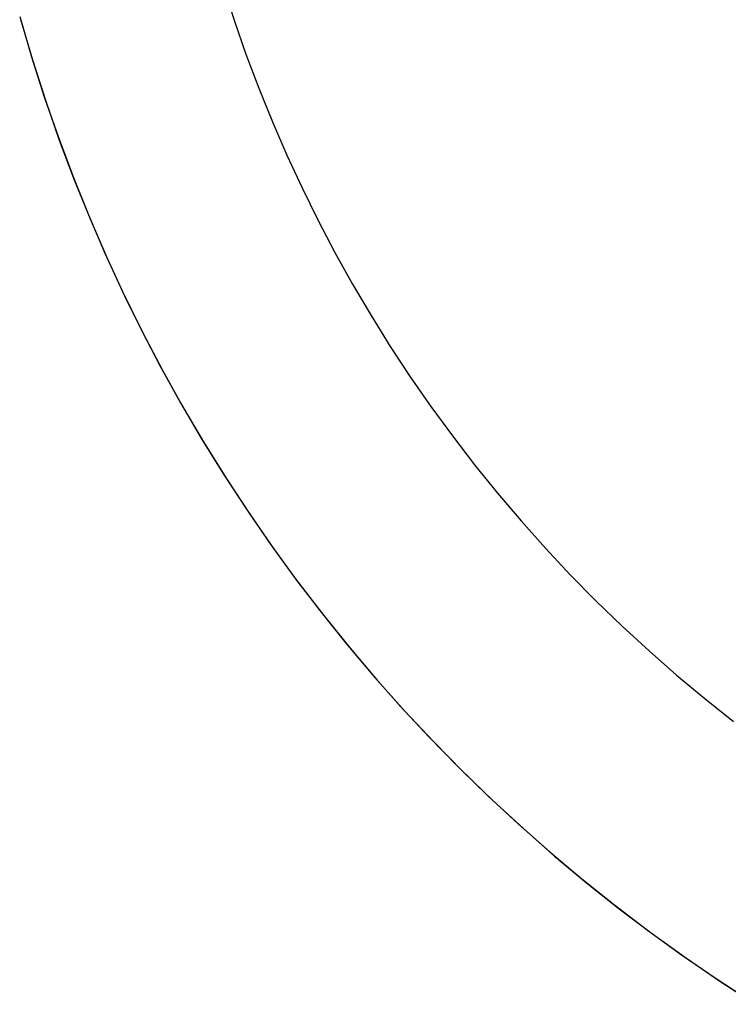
# Model space of a CAD drawing. Extents: x -5 to 5, y -2 to 2.
# Tile 1 of 59: x -4.445 to -3.824, y -1.269 to -0.405. Entities that reach past the tile are written whole.
import ezdxf

# ---------------------------------------------------------------- set-up
doc = ezdxf.new("R2010")
doc.units = 0

msp = doc.modelspace()

# ---------------------------------------------------------------- linework, layer by layer
at = {"layer": 'solid extract', "color": 5, "linetype": 'CONTINUOUS'}
for p, q in [((-4.266786, -0.375435, -3.034556), (-4.257077, -0.405691, -3.037053)), ((-4.444995, -0.402479, -2.785921), (-4.434654, -0.437912, -2.78891)), ((-4.444306, -0.404944, -2.857633), (-4.433833, -0.440591, -2.860344)), ((-4.257077, -0.405691, -3.037053), (-4.246627, -0.435685, -3.039719)), ((-4.434654, -0.437912, -2.78891), (-4.423451, -0.473061, -2.792125)), ((-4.246627, -0.435685, -3.039719), (-4.23543, -0.465433, -3.042554)), ((-4.433833, -0.440591, -2.860344), (-4.422489, -0.475946, -2.863262)), ((-4.23543, -0.465433, -3.042554), (-4.223504, -0.494892, -3.045547)), ((-4.423451, -0.473061, -2.792125), (-4.411402, -0.507882, -2.795557)), ((-4.422489, -0.475946, -2.863262), (-4.41029, -0.510961, -2.866376)), ((-4.223504, -0.494892, -3.045547), (-4.210852, -0.524051, -3.048693)), ((-4.411402, -0.507882, -2.795557), (-4.398512, -0.542369, -2.799199)), ((-4.41029, -0.510961, -2.866376), (-4.397232, -0.545655, -2.869683)), ((-4.210852, -0.524051, -3.048693), (-4.197477, -0.552909, -3.051986)), ((-4.398512, -0.542369, -2.799199), (-4.384791, -0.576501, -2.803043)), ((-4.397232, -0.545655, -2.869683), (-4.383339, -0.579976, -2.873172)), ((-4.197477, -0.552909, -3.051986), (-4.183399, -0.581419, -3.055414)), ((-4.384791, -0.576501, -2.803043), (-4.370248, -0.610262, -2.807078)), ((-4.383339, -0.579976, -2.873172), (-4.368617, -0.61391, -2.876834)), ((-4.183399, -0.581419, -3.055414), (-4.168612, -0.609595, -3.058975)), ((-4.370248, -0.610262, -2.807078), (-4.354893, -0.643634, -2.811296)), ((-4.168612, -0.609595, -3.058975), (-4.153132, -0.637408, -3.062658)), ((-4.368617, -0.61391, -2.876834), (-4.353071, -0.647455, -2.880663)), ((-4.153132, -0.637408, -3.062658), (-4.136974, -0.664831, -3.066452)), ((-4.354893, -0.643634, -2.811296), (-4.338736, -0.676599, -2.815686)), ((-4.353071, -0.647455, -2.880663), (-4.336728, -0.680557, -2.884646)), ((-4.136974, -0.664831, -3.066452), (-4.120131, -0.691875, -3.070355)), ((-4.338736, -0.676599, -2.815686), (-4.321775, -0.709162, -2.820243)), ((-4.336728, -0.680557, -2.884646), (-4.319582, -0.713233, -2.888778)), ((-4.120131, -0.691875, -3.070355), (-4.102631, -0.718499, -3.074352)), ((-4.321775, -0.709162, -2.820243), (-4.304037, -0.741275, -2.82495)), ((-4.319582, -0.713233, -2.888778), (-4.301655, -0.745449, -2.893046)), ((-4.102631, -0.718499, -3.074352), (-4.08447, -0.744702, -3.078436)), ((-4.304037, -0.741275, -2.82495), (-4.285525, -0.772934, -2.8298)), ((-4.301655, -0.745449, -2.893046), (-4.282965, -0.777173, -2.897439)), ((-4.08447, -0.744702, -3.078436), (-4.065658, -0.770474, -3.0826)), ((-4.285525, -0.772934, -2.8298), (-4.266254, -0.804115, -2.83478)), ((-4.282965, -0.777173, -2.897439), (-4.263508, -0.808421, -2.901951)), ((-4.065658, -0.770474, -3.0826), (-4.046221, -0.795778, -3.08683)), ((-4.046221, -0.795778, -3.08683), (-4.026147, -0.820628, -3.091121)), ((-4.266254, -0.804115, -2.83478), (-4.246236, -0.834802, -2.839878)), ((-4.263508, -0.808421, -2.901951), (-4.243317, -0.839143, -2.906566)), ((-4.026147, -0.820628, -3.091121), (-4.005462, -0.844993, -3.095459)), ((-4.246236, -0.834802, -2.839878), (-4.225479, -0.864986, -2.845084)), ((-4.243317, -0.839143, -2.906566), (-4.222392, -0.869343, -2.911277)), ((-4.005462, -0.844993, -3.095459), (-3.984177, -0.868856, -3.099836)), ((-4.225479, -0.864986, -2.845084), (-4.20401, -0.894629, -2.850383)), ((-4.222392, -0.869343, -2.911277), (-4.200744, -0.899006, -2.916073)), ((-3.984177, -0.868856, -3.099836), (-3.962288, -0.892222, -3.104244)), ((-4.20401, -0.894629, -2.850383), (-4.181828, -0.923733, -2.855765)), ((-3.962288, -0.892222, -3.104244), (-3.93983, -0.915053, -3.108668)), ((-4.200744, -0.899006, -2.916073), (-4.178406, -0.928094, -2.920939)), ((-3.93983, -0.915053, -3.108668), (-3.916794, -0.937356, -3.113103)), ((-4.181828, -0.923733, -2.855765), (-4.158946, -0.952284, -2.861218)), ((-4.178406, -0.928094, -2.920939), (-4.155366, -0.956624, -2.92587)), ((-3.916794, -0.937356, -3.113103), (-3.893198, -0.959113, -3.117535)), ((-4.158946, -0.952284, -2.861218), (-4.135376, -0.980265, -2.86673)), ((-4.155366, -0.956624, -2.92587), (-4.131654, -0.98456, -2.93085)), ((-3.893198, -0.959113, -3.117535), (-3.869067, -0.980297, -3.121953)), ((-4.135376, -0.980265, -2.86673), (-4.111131, -1.007664, -2.872287)), ((-4.131654, -0.98456, -2.93085), (-4.107287, -1.011887, -2.935867)), ((-3.869067, -0.980297, -3.121953), (-3.844389, -1.000919, -3.12635)), ((-3.844389, -1.000919, -3.12635), (-3.819201, -1.020947, -3.130713)), ((-4.111131, -1.007664, -2.872287), (-4.086223, -1.034465, -2.877878)), ((-4.107287, -1.011887, -2.935867), (-4.082259, -1.038611, -2.940913)), ((-4.086223, -1.034465, -2.877878), (-4.060668, -1.060653, -2.883489)), ((-4.082259, -1.038611, -2.940913), (-4.056614, -1.064691, -2.945972)), ((-4.060668, -1.060653, -2.883489), (-4.034477, -1.086212, -2.889108)), ((-4.056614, -1.064691, -2.945972), (-4.030339, -1.090137, -2.951037)), ((-4.034477, -1.086212, -2.889108), (-4.007661, -1.111134, -2.894721)), ((-4.030339, -1.090137, -2.951037), (-4.003459, -1.11493, -2.956093)), ((-4.007661, -1.111134, -2.894721), (-3.980234, -1.135403, -2.900316)), ((-4.003459, -1.11493, -2.956093), (-3.976004, -1.139042, -2.961128)), ((-3.980234, -1.135403, -2.900316), (-3.952217, -1.159001, -2.905879)), ((-3.976004, -1.139042, -2.961128), (-3.947957, -1.162487, -2.966133)), ((-3.952217, -1.159001, -2.905879), (-3.923623, -1.181914, -2.911396)), ((-3.947957, -1.162487, -2.966133), (-3.919363, -1.18523, -2.971093)), ((-3.923623, -1.181914, -2.911396), (-3.894465, -1.204132, -2.916855)), ((-3.919363, -1.18523, -2.971093), (-3.890225, -1.207269, -2.975998)), ((-3.894465, -1.204132, -2.916855), (-3.864758, -1.22564, -2.922242)), ((-3.890225, -1.207269, -2.975998), (-3.860549, -1.228599, -2.980838)), ((-3.864758, -1.22564, -2.922242), (-3.834519, -1.246426, -2.927545)), ((-3.860549, -1.228599, -2.980838), (-3.830379, -1.249188, -2.985596)), ((-3.834519, -1.246426, -2.927545), (-3.803764, -1.266477, -2.932751)), ((-3.830379, -1.249188, -2.985596), (-3.799698, -1.269048, -2.990268))]:
    msp.add_line(p, q, dxfattribs=at)

doc.saveas('drawing.dxf')
